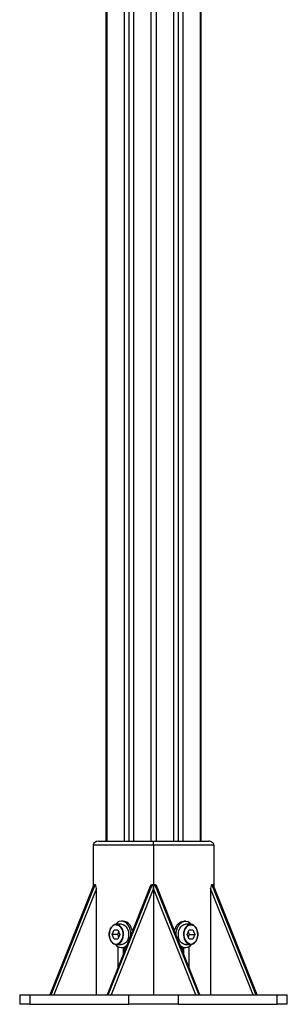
# Model space of a CAD drawing. Header units: millimetres. Extents: x 0 to 420, y 0 to 297.
# Tile 8 of 30: x 121 to 130, y 184 to 216. Entities that reach past the tile are written whole.
import ezdxf

# ---------------------------------------------------------------- set-up
doc = ezdxf.new("R2010")
doc.units = ezdxf.units.MM

msp = doc.modelspace()

# ---------------------------------------------------------------- linework, layer by layer
at = {"color": 7, "linetype": 'Continuous', "lineweight": 25}
for p, q in [((124.16262, 233.97751), (124.16262, 189.22751)), ((124.19923, 233.97751), (124.19923, 189.22751)), ((124.75961, 233.97751), (124.75961, 189.22751)), ((124.91164, 233.97751), (124.91164, 189.22751)), ((125.05306, 233.97751), (125.05306, 189.22751)), ((125.61344, 233.97751), (125.61344, 189.22751)), ((125.79022, 230.30191), (125.79022, 189.22751)), ((126.3506, 230.29131), (126.3506, 189.22751)), ((126.49202, 230.29254), (126.49202, 189.22751)), ((126.64405, 230.29386), (126.64405, 189.22751)), ((127.20443, 230.29875), (127.20443, 189.22751)), ((127.24104, 189.22751), (127.24104, 230.29907)), ((123.93406, 189.22751), (125.70183, 189.22751)), ((125.70183, 189.10251), (125.70183, 189.22751)), ((125.70183, 189.22751), (127.4696, 189.22751)), ((123.75729, 189.10251), (123.75729, 187.7609)), ((125.70183, 189.10251), (123.75729, 189.10251)), ((125.70183, 189.10251), (125.70183, 187.70527)), ((127.64637, 189.10251), (125.70183, 189.10251)), ((127.64637, 189.10251), (127.64637, 187.7609)), ((123.77184, 187.79744), (122.36961, 184.27751)), ((123.79971, 187.82751), (122.3855, 184.27751)), ((122.40671, 184.27751), (123.82093, 187.82751)), ((123.86335, 187.70527), (122.49783, 184.27751)), ((123.79971, 187.82751), (123.82093, 187.82751)), ((123.86335, 184.27751), (123.86335, 187.70527)), ((125.61032, 187.79744), (124.20809, 184.27751)), ((125.63819, 187.82751), (124.22398, 184.27751)), ((124.24519, 184.27751), (125.6594, 187.82751)), ((125.70183, 187.70527), (124.33631, 184.27751)), ((125.63819, 187.82751), (125.6594, 187.82751)), ((127.06735, 184.27751), (125.70183, 187.70527)), ((125.70183, 187.70527), (125.70183, 184.27751)), ((125.74426, 187.82751), (127.15847, 184.27751)), ((125.74426, 187.82751), (125.76547, 187.82751)), ((127.17968, 184.27751), (125.76547, 187.82751)), ((127.19557, 184.27751), (125.79334, 187.79744)), ((127.54031, 187.70527), (127.54031, 184.27751)), ((128.90582, 184.27751), (127.54031, 187.70527)), ((127.58273, 187.82751), (127.60395, 187.82751)), ((127.58273, 187.82751), (128.99695, 184.27751)), ((129.01816, 184.27751), (127.60395, 187.82751)), ((129.03405, 184.27751), (127.63182, 187.79744)), ((124.37374, 186.22751), (124.43498, 186.37751)), ((124.43498, 186.37751), (124.55745, 186.37751)), ((124.67299, 186.55251), (124.50682, 186.55251)), ((124.55745, 186.37751), (124.61869, 186.22751)), ((124.72956, 186.65251), (124.67299, 186.65251)), ((126.73067, 186.65251), (126.6741, 186.65251)), ((126.89684, 186.55251), (126.73067, 186.55251)), ((126.78497, 186.22751), (126.84621, 186.37751)), ((126.84621, 186.37751), (126.96868, 186.37751)), ((126.96868, 186.37751), (127.02992, 186.22751)), ((124.43498, 186.07751), (124.37374, 186.22751)), ((124.55051, 186.22751), (124.37374, 186.22751)), ((124.55745, 186.07751), (124.43498, 186.07751)), ((124.55051, 186.22751), (124.5846, 186.311)), ((124.5846, 186.14402), (124.55051, 186.22751)), ((124.61869, 186.22751), (124.55745, 186.07751)), ((126.84621, 186.07751), (126.78497, 186.22751)), ((126.81906, 186.311), (126.85314, 186.22751)), ((126.85314, 186.22751), (126.81906, 186.14402)), ((126.96868, 186.07751), (126.84621, 186.07751)), ((126.85314, 186.22751), (127.02992, 186.22751)), ((127.02992, 186.22751), (126.96868, 186.07751)), ((124.50682, 185.90251), (124.67299, 185.90251)), ((124.55278, 185.83799), (124.55278, 185.14277)), ((124.67299, 185.80251), (124.72956, 185.80251)), ((124.72956, 185.80251), (124.72956, 185.58652)), ((124.75961, 185.80464), (124.75961, 185.66196)), ((126.64405, 185.80464), (126.64405, 185.66196)), ((126.6741, 185.80251), (126.73067, 185.80251)), ((126.6741, 185.58652), (126.6741, 185.80251)), ((126.73067, 185.90251), (126.89684, 185.90251)), ((126.85088, 185.14277), (126.85088, 185.83799)), ((121.39485, 184.27751), (121.39485, 183.97751)), ((121.39485, 184.27751), (121.72435, 184.27751)), ((121.72435, 184.27751), (121.72435, 183.97751)), ((121.72435, 184.27751), (122.3855, 184.27751)), ((122.3855, 184.27751), (122.40671, 184.27751)), ((122.40671, 184.27751), (124.22398, 184.27751)), ((124.22398, 184.27751), (124.24519, 184.27751)), ((124.24519, 184.27751), (124.90633, 184.27751)), ((124.90633, 183.97751), (124.90633, 184.27751)), ((124.90633, 184.27751), (126.49732, 184.27751)), ((126.49732, 184.27751), (126.49732, 183.97751)), ((126.49732, 184.27751), (127.15847, 184.27751)), ((127.15847, 184.27751), (127.17968, 184.27751)), ((127.17968, 184.27751), (128.99695, 184.27751)), ((128.99695, 184.27751), (129.01816, 184.27751)), ((129.01816, 184.27751), (129.6793, 184.27751)), ((129.6793, 183.97751), (129.6793, 184.27751)), ((129.6793, 184.27751), (130.00881, 184.27751)), ((130.00881, 183.97751), (130.00881, 184.27751)), ((121.72435, 183.97751), (121.39485, 183.97751)), ((121.72435, 183.97751), (124.90633, 183.97751)), ((126.49732, 183.97751), (124.90633, 183.97751)), ((126.49732, 183.97751), (129.6793, 183.97751)), ((130.00881, 183.97751), (129.6793, 183.97751))]:
    msp.add_line(p, q, dxfattribs=at)
at = {"color": 7, "linetype": 'Continuous', "lineweight": 25, "flags": 128}
for points in [[(124.50682, 186.55251), (124.45382, 186.54375), (124.40368, 186.51794), (124.3591, 186.47647), (124.32248, 186.42159), (124.2958, 186.35624), (124.2805, 186.28395), (124.2774, 186.20861), (124.28666, 186.1343), (124.3078, 186.06501), (124.33966, 186.00448), (124.38054, 185.95598), (124.42822, 185.92211), (124.48014, 185.90471), (124.5335, 185.90471), (124.58542, 185.92211), (124.6331, 185.95598), (124.67398, 186.00448), (124.70584, 186.06501), (124.72697, 186.1343), (124.73624, 186.20861), (124.73314, 186.28395), (124.71783, 186.35624), (124.69115, 186.42159), (124.65454, 186.47647), (124.60996, 186.51794), (124.55982, 186.54375), (124.50682, 186.55251)], [(124.39803, 185.95035), (124.39434, 185.95302), (124.35085, 185.99547), (124.31581, 186.05141), (124.29125, 186.11758), (124.27861, 186.19014), (124.27861, 186.26488), (124.29125, 186.33744), (124.31581, 186.40361), (124.35085, 186.45955), (124.3648, 186.47563)], [(124.97273, 186.19694), (124.97277, 186.1978), (124.97059, 186.2866), (124.9554, 186.37281), (124.92787, 186.45267), (124.88919, 186.5227), (124.84107, 186.57982), (124.78561, 186.62154), (124.72522, 186.64604), (124.66254, 186.65225), (124.60033, 186.6399), (124.54129, 186.60952), (124.488, 186.56245), (124.47707, 186.54977)], [(124.49621, 186.53751), (124.54867, 186.5285), (124.59675, 186.50298)], [(124.59675, 186.50298), (124.59808, 186.502), (124.64157, 186.45955), (124.67661, 186.40361), (124.70117, 186.33744), (124.71382, 186.26488), (124.71382, 186.19014), (124.70117, 186.11758), (124.67661, 186.05141), (124.64157, 185.99547), (124.59808, 185.95302), (124.58592, 185.94466)], [(124.67299, 186.55251), (124.72599, 186.54375), (124.77613, 186.51794), (124.82071, 186.47647), (124.85732, 186.42159), (124.884, 186.35624), (124.89931, 186.28395), (124.90241, 186.20861), (124.89314, 186.1343), (124.87201, 186.06501), (124.84015, 186.00448), (124.79927, 185.95598), (124.75159, 185.92211), (124.69967, 185.90471), (124.67299, 185.90251)], [(125.02255, 186.32201), (125.01197, 186.37281), (124.98444, 186.45267), (124.94576, 186.5227), (124.89764, 186.57982), (124.84217, 186.62154), (124.78178, 186.64604), (124.72956, 186.65251)], [(126.3811, 186.32201), (126.39169, 186.37281), (126.41922, 186.45267), (126.4579, 186.5227), (126.50602, 186.57982), (126.56148, 186.62154), (126.62187, 186.64604), (126.6741, 186.65251)], [(126.43093, 186.19694), (126.43088, 186.1978), (126.43307, 186.2866), (126.44826, 186.37281), (126.47579, 186.45267), (126.51446, 186.5227), (126.56259, 186.57982), (126.61805, 186.62154), (126.67844, 186.64604), (126.74112, 186.65225), (126.80333, 186.6399), (126.86237, 186.60952), (126.91565, 186.56245), (126.92659, 186.54977)], [(126.73067, 185.90251), (126.70399, 185.90471), (126.65207, 185.92211), (126.60439, 185.95598), (126.56351, 186.00448), (126.53165, 186.06501), (126.51051, 186.1343), (126.50125, 186.20861), (126.50435, 186.28395), (126.51965, 186.35624), (126.54633, 186.42159), (126.58295, 186.47647), (126.62753, 186.51794), (126.67767, 186.54375), (126.73067, 186.55251)], [(126.89684, 186.55251), (126.84384, 186.54375), (126.7937, 186.51794), (126.74912, 186.47647), (126.7125, 186.42159), (126.68582, 186.35624), (126.67052, 186.28395), (126.66742, 186.20861), (126.67668, 186.1343), (126.69782, 186.06501), (126.72968, 186.00448), (126.77056, 185.95598), (126.81824, 185.92211), (126.87016, 185.90471), (126.92352, 185.90471), (126.97544, 185.92211), (127.02312, 185.95598), (127.064, 186.00448), (127.09586, 186.06501), (127.117, 186.1343), (127.12626, 186.20861), (127.12316, 186.28395), (127.10785, 186.35624), (127.08118, 186.42159), (127.04456, 186.47647), (126.99998, 186.51794), (126.94984, 186.54375), (126.89684, 186.55251)], [(126.86167, 185.92434), (126.85499, 185.92652), (126.80558, 185.95302), (126.76209, 185.99547), (126.72705, 186.05141), (126.70249, 186.11758), (126.68984, 186.19014), (126.68984, 186.26488), (126.70249, 186.33744), (126.72705, 186.40361), (126.76209, 186.45955), (126.80558, 186.502), (126.82923, 186.5171)], [(126.82923, 186.5171), (126.85499, 186.5285), (126.90745, 186.53751)], [(126.90745, 186.53751), (126.95991, 186.5285), (126.99294, 186.51296)], [(126.99294, 186.51296), (127.00932, 186.502), (127.0528, 186.45955), (127.08785, 186.40361), (127.1124, 186.33744), (127.12505, 186.26488), (127.12505, 186.19014), (127.1124, 186.11758), (127.08785, 186.05141), (127.0528, 185.99547), (127.00932, 185.95302), (126.97991, 185.93494)]]:
    msp.add_lwpolyline(points, dxfattribs=at)
at = {"color": 7, "linetype": 'Continuous', "lineweight": 25}
for centre, radius, start, end in [((124.50242, 186.35385), 0.18376, 91.936521, 138.495718), ((124.49603, 186.08154), 0.16376, 233.240316, 303.291096), ((124.67191, 186.04388), 0.23912, 215.432924, 316.998491), ((124.72867, 186.0243), 0.22179, 270.229156, 295.518724), ((126.73175, 186.04388), 0.23912, 223.001509, 324.567076), ((126.67499, 186.0243), 0.22179, 244.481276, 269.770844), ((126.90754, 186.07756), 0.15993, 253.334017, 296.904555)]:
    msp.add_arc(centre, radius, start, end, dxfattribs=at)
for centre, major_axis, ratio, start_param, end_param in [((123.93406, 189.10251), (0.17678, 0), 0.70710678, 1.57079633, 3.14159265), ((127.4696, 189.10251), (-0.17678, 0), 0.70710678, 3.14159265, 4.71238898), ((123.79971, 187.70527), (0, 0.12224), 0.34707893, 0, 0.71670081), ((123.82093, 187.70527), (0, 0.12224), 0.34707893, 4.71238898, 6.28318531), ((125.63819, 187.70527), (0, 0.12224), 0.34707893, 0, 0.71670081), ((125.6594, 187.70527), (0, 0.12224), 0.34707893, 4.71238898, 6.28318531), ((125.74426, 187.70527), (0, 0.12224), 0.34707893, 0, 1.57079633), ((125.76547, 187.70527), (0, 0.12224), 0.34707893, 5.5664845, 6.28318531), ((127.58273, 187.70527), (0, 0.12224), 0.34707893, 0, 1.57079633), ((127.60395, 187.70527), (0, 0.12224), 0.34707893, 5.5664845, 6.28318531)]:
    msp.add_ellipse(centre, major_axis=major_axis, ratio=ratio, start_param=start_param, end_param=end_param, dxfattribs=at)

doc.saveas('drawing.dxf')
